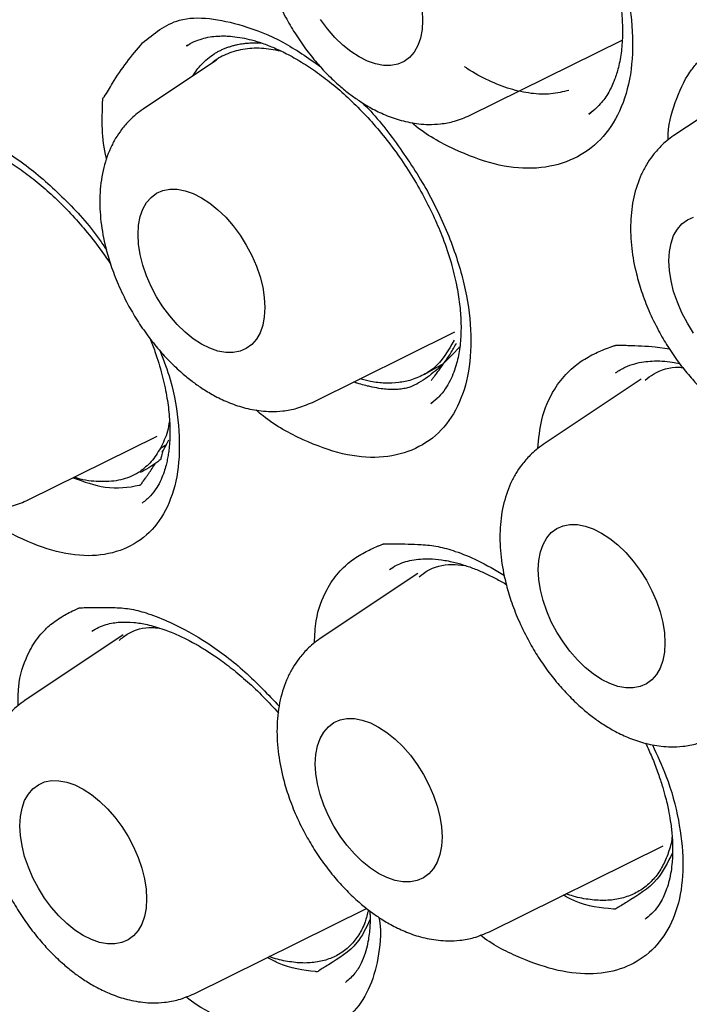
# Model space of a CAD drawing. Header units: millimetres. Extents: x 8 to 1520, y 12 to 1090.
# Tile 24 of 53: x 1237.54 to 1242.12, y 457.07 to 463.8. Entities that reach past the tile are written whole.
import ezdxf

# ---------------------------------------------------------------- set-up
doc = ezdxf.new("R2010")
doc.units = ezdxf.units.MM

msp = doc.modelspace()

# ---------------------------------------------------------------- linework, layer by layer
at = {"color": 7, "linetype": 'Continuous', "lineweight": 30}
for p, q in [((1240.6176, 463.1504), (1241.6567, 463.6645)), ((1238.6853, 463.6288), (1238.6793, 463.6255)), ((1238.6812, 463.6241), (1238.6847, 463.6268)), ((1239.0069, 463.6291), (1239.0058, 463.6283)), ((1238.8839, 463.5269), (1238.3813, 463.192)), ((1242.6887, 463.4628), (1242.0106, 463.011)), ((1241.4298, 463.1575), (1241.4591, 463.182)), ((1239.5389, 461.1866), (1240.512, 461.668)), ((1241.8834, 461.5669), (1241.9804, 461.5527)), ((1240.3091, 461.38), (1240.4359, 461.4521)), ((1239.8214, 461.3263), (1239.8418, 461.319)), ((1241.787, 461.3446), (1241.1174, 460.8985)), ((1240.3498, 461.1781), (1240.393, 461.2142)), ((1237.5953, 460.5187), (1238.4782, 460.9556)), ((1238.5001, 460.8737), (1238.5404, 460.8981)), ((1240.2608, 460.016), (1239.5929, 459.5711)), ((1238.2459, 459.5953), (1237.5727, 459.1468)), ((1240.7506, 457.5657), (1241.9376, 458.1529)), ((1238.7304, 457.1414), (1239.91, 457.7249)), ((1241.8218, 457.6572), (1241.8152, 457.6511))]:
    msp.add_line(p, q, dxfattribs=at)
at = {"color": 7, "linetype": 'Continuous', "lineweight": 30, "flags": 128}
for points in [[(1240.2889, 463.8667), (1240.2926, 463.7992), (1240.2889, 463.7361), (1240.2779, 463.6782), (1240.2596, 463.6268), (1240.2346, 463.5825), (1240.2031, 463.5463), (1240.1657, 463.5186), (1240.1231, 463.5001), (1240.0759, 463.4909), (1240.0251, 463.4913), (1239.9714, 463.5013), (1239.9158, 463.5206), (1239.8592, 463.549), (1239.8026, 463.5859), (1239.747, 463.6308), (1239.6934, 463.6828), (1239.6425, 463.7411), (1239.5954, 463.8047)], [(1238.3471, 462.3358), (1238.3508, 462.399), (1238.3619, 462.4568), (1238.3801, 462.5083), (1238.4052, 462.5526), (1238.4367, 462.5888), (1238.4741, 462.6165), (1238.5167, 462.635), (1238.5638, 462.6442), (1238.6147, 462.6438), (1238.6684, 462.6338), (1238.724, 462.6145), (1238.7805, 462.5861), (1238.8371, 462.5492), (1238.8927, 462.5043), (1238.9464, 462.4523), (1238.9973, 462.394), (1239.0444, 462.3304), (1239.087, 462.2626), (1239.1244, 462.1918), (1239.1559, 462.1192), (1239.181, 462.046), (1239.1992, 461.9735), (1239.2103, 461.9029), (1239.214, 461.8354), (1239.2103, 461.7722), (1239.1992, 461.7144), (1239.181, 461.6629), (1239.1559, 461.6187), (1239.1244, 461.5825), (1239.087, 461.5548), (1239.0444, 461.5362), (1238.9973, 461.5271), (1238.9464, 461.5275), (1238.8927, 461.5374), (1238.8371, 461.5568), (1238.7805, 461.5851), (1238.724, 461.6221), (1238.6684, 461.667), (1238.6147, 461.719), (1238.5638, 461.7773), (1238.5167, 461.8409), (1238.4741, 461.9087), (1238.4367, 461.9795), (1238.4052, 462.0521), (1238.3801, 462.1253), (1238.3619, 462.1978), (1238.3508, 462.2684), (1238.3471, 462.3358)], [(1241.9765, 462.1549), (1241.9802, 462.2181), (1241.9913, 462.2759), (1242.0095, 462.3274), (1242.0346, 462.3716), (1242.0661, 462.4079), (1242.1034, 462.4355), (1242.1461, 462.4541)], [(1242.1461, 461.6599), (1242.1034, 461.7277), (1242.0661, 461.7985), (1242.0346, 461.8711), (1242.0095, 461.9443), (1241.9913, 462.0168), (1241.9802, 462.0874), (1241.9765, 462.1549)], [(1241.0832, 460.0423), (1241.0869, 460.1055), (1241.098, 460.1633), (1241.1162, 460.2148), (1241.1413, 460.259), (1241.1728, 460.2953), (1241.2102, 460.3229), (1241.2528, 460.3415), (1241.2999, 460.3506), (1241.3508, 460.3503), (1241.4045, 460.3403), (1241.4601, 460.321), (1241.5166, 460.2926), (1241.5732, 460.2557), (1241.6288, 460.2108), (1241.6825, 460.1588), (1241.7334, 460.1004), (1241.7805, 460.0369), (1241.8231, 459.9691), (1241.8605, 459.8983), (1241.892, 459.8257), (1241.9171, 459.7525), (1241.9353, 459.68), (1241.9464, 459.6094), (1241.9501, 459.5419), (1241.9464, 459.4787), (1241.9353, 459.4209), (1241.9171, 459.3694), (1241.892, 459.3252), (1241.8605, 459.2889), (1241.8231, 459.2613), (1241.7805, 459.2427), (1241.7334, 459.2336), (1241.6825, 459.234), (1241.6288, 459.2439), (1241.5732, 459.2632), (1241.5166, 459.2916), (1241.4601, 459.3286), (1241.4045, 459.3734), (1241.3508, 459.4255), (1241.2999, 459.4838), (1241.2528, 459.5474), (1241.2102, 459.6151), (1241.1728, 459.6859), (1241.1413, 459.7585), (1241.1162, 459.8317), (1241.098, 459.9043), (1241.0869, 459.9748), (1241.0832, 460.0423)], [(1239.5588, 458.7149), (1239.5625, 458.7781), (1239.5736, 458.8359), (1239.5918, 458.8874), (1239.6169, 458.9316), (1239.6483, 458.9679), (1239.6857, 458.9955), (1239.7284, 459.0141), (1239.7755, 459.0233), (1239.8263, 459.0229), (1239.88, 459.0129), (1239.9356, 458.9936), (1239.9922, 458.9652), (1240.0488, 458.9283), (1240.1044, 458.8834), (1240.1581, 458.8314), (1240.2089, 458.773), (1240.256, 458.7095), (1240.2987, 458.6417), (1240.3361, 458.5709), (1240.3675, 458.4983), (1240.3926, 458.4251), (1240.4108, 458.3526), (1240.4219, 458.282), (1240.4256, 458.2145), (1240.4219, 458.1513), (1240.4108, 458.0935), (1240.3926, 458.042), (1240.3675, 457.9978), (1240.3361, 457.9615), (1240.2987, 457.9339), (1240.256, 457.9153), (1240.2089, 457.9062), (1240.1581, 457.9066), (1240.1044, 457.9165), (1240.0488, 457.9358), (1239.9922, 457.9642), (1239.9356, 458.0012), (1239.88, 458.046), (1239.8263, 458.0981), (1239.7755, 458.1564), (1239.7284, 458.22), (1239.6857, 458.2877), (1239.6483, 458.3585), (1239.6169, 458.4312), (1239.5918, 458.5043), (1239.5736, 458.5769), (1239.5625, 458.6475), (1239.5588, 458.7149)], [(1237.5386, 458.2906), (1237.5423, 458.3538), (1237.5534, 458.4117), (1237.5716, 458.4631), (1237.5967, 458.5074), (1237.6282, 458.5436), (1237.6656, 458.5713), (1237.7082, 458.5898), (1237.7553, 458.599), (1237.8062, 458.5986), (1237.8599, 458.5886), (1237.9155, 458.5693), (1237.972, 458.5409), (1238.0286, 458.504), (1238.0842, 458.4591), (1238.1379, 458.4071), (1238.1887, 458.3488), (1238.2359, 458.2852), (1238.2785, 458.2174), (1238.3159, 458.1466), (1238.3474, 458.074), (1238.3725, 458.0008), (1238.3907, 457.9283), (1238.4017, 457.8577), (1238.4054, 457.7902), (1238.4017, 457.7271), (1238.3907, 457.6692), (1238.3725, 457.6178), (1238.3474, 457.5735), (1238.3159, 457.5373), (1238.2785, 457.5096), (1238.2359, 457.4911), (1238.1887, 457.4819), (1238.1379, 457.4823), (1238.0842, 457.4922), (1238.0286, 457.5116), (1237.972, 457.54), (1237.9155, 457.5769), (1237.8599, 457.6218), (1237.8062, 457.6738), (1237.7553, 457.7321), (1237.7082, 457.7957), (1237.6656, 457.8635), (1237.6282, 457.9343), (1237.5967, 458.0069), (1237.5716, 458.0801), (1237.5534, 458.1526), (1237.5423, 458.2232), (1237.5386, 458.2906)]]:
    msp.add_lwpolyline(points, dxfattribs=at)
at = {"color": 7, "linetype": 'Continuous', "lineweight": 30}
for points, knots in [([(1229.6647, 484.2749), (1229.6861, 484.2768), (1229.736, 484.2814), (1229.8268, 484.2885), (1229.9424, 484.2957), (1230.0842, 484.3017), (1230.238, 484.3045), (1230.4005, 484.3037), (1230.5684, 484.299), (1230.7503, 484.2896), (1230.9394, 484.275), (1231.1291, 484.2558), (1231.3507, 484.2281), (1231.6028, 484.1893), (1231.8844, 484.1364), (1232.2013, 484.0667), (1232.55, 483.9767), (1232.8563, 483.8848), (1233.0748, 483.813), (1233.2062, 483.768), (1233.3232, 483.7263), (1233.4278, 483.6878), (1233.5172, 483.654), (1233.5887, 483.6264), (1233.6439, 483.6047), (1233.6973, 483.5835), (1233.7627, 483.5571), (1233.8448, 483.5234), (1233.9984, 483.4588), (1234.2199, 483.3614), (1234.5827, 483.1915), (1235.031, 482.9634), (1235.4616, 482.7216), (1235.796, 482.5211), (1236.0344, 482.3726), (1236.2843, 482.211), (1236.5504, 482.032), (1236.8335, 481.8338), (1237.1271, 481.6196), (1237.4303, 481.3891), (1237.7422, 481.1422), (1238.0677, 480.8737), (1238.4063, 480.5822), (1238.7509, 480.2727), (1239.1003, 479.9453), (1239.4535, 479.6), (1239.8158, 479.2305), (1240.1862, 478.836), (1240.5637, 478.4155), (1240.9472, 477.9686), (1241.3355, 477.4945), (1241.7272, 476.9929), (1242.1179, 476.4673), (1242.4995, 475.9274), (1242.8652, 475.3833), (1243.2337, 474.8071), (1243.6013, 474.2), (1243.9644, 473.5638), (1244.3011, 472.9377), (1244.6122, 472.3235), (1244.8985, 471.723), (1245.161, 471.1375), (1245.4009, 470.5682), (1245.619, 470.0163), (1245.8166, 469.4826), (1245.9911, 468.9787), (1246.1447, 468.5044), (1246.2796, 468.059), (1246.4021, 467.6256), (1246.5151, 467.1954), (1246.6206, 466.7601), (1246.7247, 466.2895), (1246.8247, 465.7836), (1246.9171, 465.2428), (1246.9956, 464.694), (1247.0555, 464.1675), (1247.0984, 463.6646), (1247.1261, 463.1862), (1247.1382, 462.7733), (1247.1401, 462.4261), (1247.1365, 462.1507), (1247.1284, 461.8904), (1247.1164, 461.6426), (1247.1012, 461.4103), (1247.0834, 461.195), (1247.065, 461.0072), (1247.047, 460.8462), (1247.0304, 460.7115), (1247.0157, 460.602), (1247.0028, 460.5112), (1246.992, 460.438), (1246.9812, 460.3682), (1246.9691, 460.293), (1246.9532, 460.1985), (1246.9331, 460.0847), (1246.9081, 459.952), (1246.8776, 459.801), (1246.8409, 459.6325), (1246.7975, 459.4484), (1246.7467, 459.2497), (1246.6876, 459.0374), (1246.6202, 458.8154), (1246.529, 458.5406), (1246.414, 458.231), (1246.2743, 457.9005), (1246.1328, 457.6024), (1245.9919, 457.3348), (1245.8535, 457.0961), (1245.7217, 456.8863), (1245.6342, 456.7598), (1245.5933, 456.7007)], [0, 0, 0, 0, 0.002729, 0.006354, 0.010878, 0.016302, 0.022625, 0.028213, 0.034355, 0.041049, 0.047932, 0.054676, 0.061283, 0.071387, 0.081151, 0.090575, 0.104072, 0.116804, 0.121596, 0.126095, 0.13001, 0.133334, 0.136567, 0.138938, 0.140474, 0.142069, 0.144261, 0.146986, 0.150237, 0.159524, 0.168947, 0.18611, 0.203707, 0.211304, 0.219006, 0.227174, 0.235919, 0.245241, 0.255141, 0.265004, 0.27538, 0.28627, 0.297673, 0.30959, 0.321348, 0.333566, 0.346245, 0.359385, 0.372986, 0.387046, 0.401568, 0.41655, 0.431993, 0.447537, 0.462745, 0.477616, 0.495016, 0.511931, 0.528359, 0.544302, 0.559759, 0.57473, 0.589214, 0.603212, 0.616724, 0.62975, 0.641468, 0.652762, 0.66364, 0.674531, 0.685681, 0.697091, 0.710872, 0.725013, 0.739514, 0.754375, 0.767266, 0.780417, 0.793826, 0.801849, 0.809898, 0.817463, 0.824434, 0.831636, 0.838071, 0.84374, 0.848644, 0.852781, 0.856153, 0.858802, 0.861252, 0.863019, 0.865378, 0.868359, 0.871993, 0.876258, 0.881154, 0.886681, 0.892839, 0.899501, 0.906771, 0.91465, 0.922738, 0.936136, 0.948765, 0.960626, 0.971717, 0.982041, 0.991596, 1, 1, 1, 1]), ([(1229.9329, 484.0719), (1229.8983, 484.0686), (1229.8223, 484.0613), (1229.7019, 484.0467), (1229.564, 484.0275), (1229.4096, 484.0022), (1229.2391, 483.9699), (1229.0532, 483.929), (1228.8527, 483.8781), (1228.6555, 483.8205), (1228.4644, 483.7574), (1228.2875, 483.6924), (1228.1172, 483.6232), (1227.9598, 483.5533), (1227.816, 483.4842), (1227.6853, 483.4169), (1227.5673, 483.3522), (1227.4574, 483.2885), (1227.3563, 483.227), (1227.265, 483.1687), (1227.1881, 483.1176), (1227.1251, 483.0743), (1227.0708, 483.036), (1227.0168, 482.997), (1226.9553, 482.9514), (1226.8833, 482.8963), (1226.7768, 482.812), (1226.6384, 482.6959), (1226.4716, 482.5447), (1226.302, 482.3782), (1226.1222, 482.1866), (1225.9342, 481.9672), (1225.7414, 481.7183), (1225.5534, 481.4492), (1225.3717, 481.1597), (1225.2309, 480.9088), (1225.1261, 480.7058), (1225.0538, 480.5581), (1224.9853, 480.4104), (1224.9235, 480.2698), (1224.871, 480.1441), (1224.8278, 480.0364), (1224.7933, 479.947), (1224.7665, 479.8756), (1224.7476, 479.8239), (1224.7337, 479.7855), (1224.7211, 479.7503), (1224.7058, 479.7066), (1224.6866, 479.6509), (1224.6638, 479.5834), (1224.6055, 479.4052), (1224.5228, 479.1285), (1224.4257, 478.7488), (1224.3428, 478.367), (1224.2704, 477.9636), (1224.2088, 477.5318), (1224.1599, 477.0695), (1224.1258, 476.5747), (1224.1097, 476.0777), (1224.1103, 475.5825), (1224.1258, 475.0929), (1224.1577, 474.5794), (1224.2074, 474.042), (1224.2764, 473.4808), (1224.366, 472.8982), (1224.4766, 472.2986), (1224.608, 471.6867), (1224.7604, 471.0651), (1224.934, 470.4348), (1225.1288, 469.7971), (1225.3451, 469.1529), (1225.5829, 468.5035), (1225.8423, 467.8502), (1226.1233, 467.1943), (1226.4258, 466.5372), (1226.7495, 465.8803), (1227.0944, 465.2252), (1227.4602, 464.5735), (1227.8464, 463.9266), (1228.2527, 463.2864), (1228.6786, 462.6544), (1229.1235, 462.0326), (1229.5626, 461.4542), (1229.9882, 460.9239), (1230.3923, 460.4451), (1230.7937, 459.9925), (1231.1911, 459.5656), (1231.5835, 459.1641), (1231.9697, 458.7871), (1232.3634, 458.4207), (1232.7633, 458.0666), (1233.1678, 457.7267), (1233.5607, 457.4136), (1233.941, 457.126), (1234.3081, 456.8626), (1234.6615, 456.6222), (1234.9919, 456.4091), (1235.2998, 456.2205), (1235.5926, 456.0497), (1235.8897, 455.8851), (1236.201, 455.7222), (1236.5295, 455.5609), (1236.8458, 455.4165), (1237.1472, 455.2884), (1237.4313, 455.176), (1237.7245, 455.0688), (1238.0254, 454.9683), (1238.3016, 454.8852), (1238.5409, 454.8201), (1238.7327, 454.7723), (1238.8971, 454.7347), (1239.0343, 454.7057), (1239.1398, 454.6849), (1239.2213, 454.6697), (1239.2892, 454.6575), (1239.361, 454.6452), (1239.4432, 454.6319), (1239.5394, 454.6174), (1239.6508, 454.602), (1239.7774, 454.5863), (1239.9215, 454.5708), (1240.0833, 454.5566), (1240.2629, 454.5448), (1240.4556, 454.5369), (1240.656, 454.534), (1240.8589, 454.5369), (1241.0976, 454.5472), (1241.371, 454.5693), (1241.6777, 454.6088), (1241.9822, 454.6632), (1242.2837, 454.7331), (1242.5302, 454.8039), (1242.7165, 454.8656), (1242.8373, 454.9089), (1242.9355, 454.9463), (1243.0081, 454.9755), (1243.0609, 454.9973), (1243.104, 455.0156), (1243.1509, 455.0359), (1243.2178, 455.0657), (1243.3078, 455.1075), (1243.4238, 455.1643), (1243.5573, 455.234), (1243.706, 455.3172), (1243.8667, 455.4142), (1244.0364, 455.525), (1244.2236, 455.6575), (1244.4276, 455.8155), (1244.6473, 456.0036), (1244.8717, 456.2167), (1245.0985, 456.4573), (1245.3269, 456.7261), (1245.4718, 456.9245), (1245.546, 457.0262)], [0, 0, 0, 0, 0.002648, 0.005817, 0.009507, 0.013721, 0.018456, 0.023715, 0.029495, 0.035799, 0.041118, 0.046695, 0.052021, 0.05699, 0.061601, 0.065854, 0.06975, 0.073287, 0.076885, 0.080017, 0.082685, 0.084887, 0.086632, 0.088429, 0.090625, 0.09322, 0.096216, 0.102272, 0.108651, 0.115326, 0.122298, 0.130606, 0.139206, 0.14805, 0.157136, 0.166464, 0.170646, 0.174875, 0.179142, 0.183091, 0.186527, 0.189402, 0.191781, 0.193666, 0.195055, 0.195849, 0.19668, 0.197815, 0.199256, 0.201003, 0.203033, 0.212925, 0.221809, 0.230742, 0.240055, 0.24976, 0.259931, 0.270567, 0.28167, 0.291278, 0.301209, 0.311463, 0.322041, 0.332941, 0.344165, 0.355589, 0.367114, 0.37874, 0.390468, 0.402297, 0.414227, 0.426259, 0.438393, 0.450628, 0.462965, 0.475404, 0.487945, 0.500588, 0.513334, 0.526182, 0.539132, 0.552185, 0.565341, 0.576548, 0.587469, 0.598101, 0.608445, 0.618501, 0.628268, 0.637746, 0.648019, 0.657931, 0.66748, 0.676668, 0.685494, 0.693958, 0.70206, 0.709169, 0.715987, 0.722984, 0.730399, 0.738234, 0.746489, 0.753075, 0.759906, 0.766981, 0.774302, 0.781801, 0.787185, 0.791911, 0.79598, 0.799391, 0.802143, 0.803866, 0.805493, 0.807236, 0.809262, 0.811681, 0.814494, 0.8177, 0.821301, 0.825496, 0.830123, 0.835182, 0.840502, 0.845864, 0.851268, 0.859602, 0.868034, 0.876564, 0.885191, 0.893885, 0.898179, 0.901819, 0.904807, 0.907141, 0.908516, 0.909709, 0.911173, 0.912923, 0.916028, 0.919757, 0.924109, 0.929083, 0.934548, 0.940375, 0.946564, 0.954241, 0.96241, 0.971071, 0.980224, 0.989867, 1, 1, 1, 1]), ([(1239.4973, 465.6567), (1239.5808, 465.7192), (1239.7695, 465.8603), (1240.1472, 465.7953), (1240.4909, 465.6536), (1240.7691, 465.4671), (1241.0326, 465.2278), (1241.2671, 464.9404), (1241.4638, 464.6234), (1241.6122, 464.2906), (1241.7068, 463.9576), (1241.7386, 463.6414), (1241.7109, 463.3548), (1241.6209, 463.1165), (1241.4759, 462.9342), (1241.2799, 462.8212), (1241.0475, 462.7753), (1240.7853, 462.8049), (1240.5105, 462.9112), (1240.3161, 463.0155), (1240.2233, 463.0954), (1240.2189, 463.0993)], [0, 0, 0, 0, 0.071744, 0.162146, 0.214246, 0.266622, 0.318809, 0.370824, 0.42308, 0.475234, 0.527146, 0.579503, 0.631812, 0.684359, 0.736139, 0.788687, 0.841158, 0.89295, 0.945191, 0.997369, 1, 1, 1, 1]), ([(1239.7829, 465.6208), (1239.8033, 465.6327), (1239.8415, 465.655), (1239.9046, 465.6762), (1239.9649, 465.6886), (1240.0249, 465.6936), (1240.0807, 465.693), (1240.1489, 465.6872), (1240.232, 465.672), (1240.3373, 465.6411), (1240.4534, 465.5934), (1240.582, 465.525), (1240.7197, 465.4343), (1240.8494, 465.3305), (1240.9673, 465.2203), (1241.072, 465.1089), (1241.1734, 464.9865), (1241.2699, 464.8535), (1241.3595, 464.7119), (1241.4388, 464.566), (1241.5053, 464.4215), (1241.5635, 464.2698), (1241.6097, 464.1156), (1241.6412, 463.9641), (1241.6574, 463.8293), (1241.6614, 463.7054), (1241.6538, 463.5872), (1241.6344, 463.4816), (1241.6044, 463.3862), (1241.5642, 463.3018), (1241.5076, 463.2198), (1241.4562, 463.1787), (1241.4287, 463.1567)], [0, 0, 0, 0, 0.034476, 0.064566, 0.090072, 0.110929, 0.129745, 0.147444, 0.179427, 0.211001, 0.245281, 0.282484, 0.322318, 0.363637, 0.395752, 0.428526, 0.461932, 0.496286, 0.53147, 0.566896, 0.60103, 0.633472, 0.673577, 0.710322, 0.743849, 0.776156, 0.810144, 0.845873, 0.875482, 0.911001, 0.952484, 1, 1, 1, 1]), ([(1242.1933, 465.7211), (1242.1767, 465.7091), (1242.1447, 465.6863), (1242.0938, 465.639), (1242.0463, 465.5839), (1242.0053, 465.5232), (1241.9576, 465.4324), (1241.9144, 465.3013), (1241.8934, 465.1313), (1241.901, 464.9533), (1241.9305, 464.7933), (1241.9722, 464.6507), (1242.0222, 464.5201), (1242.0832, 464.394), (1242.1522, 464.2759), (1242.2237, 464.1714), (1242.2987, 464.0773), (1242.3767, 463.9923), (1242.4523, 463.921), (1242.5259, 463.861), (1242.5981, 463.8097), (1242.679, 463.7606), (1242.7741, 463.7145), (1242.8628, 463.6836), (1242.9398, 463.6656), (1243.0024, 463.6561), (1243.0715, 463.6517), (1243.1539, 463.6556), (1243.2506, 463.6729), (1243.3159, 463.7007), (1243.351, 463.7157)], [0, 0, 0, 0, 0.019923, 0.038166, 0.070016, 0.098652, 0.127226, 0.184599, 0.243784, 0.302432, 0.358613, 0.396981, 0.438917, 0.484491, 0.521125, 0.559858, 0.59676, 0.629223, 0.665581, 0.694014, 0.720264, 0.751152, 0.786851, 0.826906, 0.848519, 0.871209, 0.895616, 0.924916, 0.959692, 1, 1, 1, 1]), ([(1239.4599, 465.1558), (1239.4432, 465.1439), (1239.4113, 465.1211), (1239.3604, 465.0737), (1239.3129, 465.0186), (1239.2718, 464.958), (1239.2242, 464.8671), (1239.181, 464.736), (1239.16, 464.566), (1239.1676, 464.388), (1239.1971, 464.228), (1239.2388, 464.0855), (1239.2888, 463.9548), (1239.3498, 463.8288), (1239.4188, 463.7106), (1239.4903, 463.6061), (1239.5653, 463.512), (1239.6433, 463.427), (1239.7189, 463.3558), (1239.7925, 463.2958), (1239.8647, 463.2444), (1239.9456, 463.1954), (1240.0407, 463.1492), (1240.1293, 463.1184), (1240.2064, 463.1003), (1240.269, 463.0908), (1240.3381, 463.0864), (1240.4205, 463.0904), (1240.5172, 463.1076), (1240.5825, 463.1354), (1240.6176, 463.1504)], [0, 0, 0, 0, 0.0199226, 0.0381662, 0.0700163, 0.0986519, 0.1272263, 0.1845991, 0.2437841, 0.3024322, 0.3586133, 0.3969811, 0.4389166, 0.4844907, 0.5211247, 0.5598582, 0.5967604, 0.6292226, 0.6655811, 0.6940138, 0.7202641, 0.7511523, 0.7868513, 0.8269057, 0.8485191, 0.8712085, 0.8956159, 0.9249158, 0.9596922, 1, 1, 1, 1]), ([(1238.3769, 463.6448), (1238.4547, 463.7089), (1238.6305, 463.854), (1238.9977, 463.7952), (1239.3317, 463.6667), (1239.5098, 463.5425), (1239.5967, 463.482)], [0, 0, 0, 0, 0.271933, 0.614582, 0.812057, 1, 1, 1, 1]), ([(1241.9727, 462.9827), (1241.9726, 462.9839), (1241.9699, 463.0797), (1242.0156, 463.2426), (1242.0898, 463.4087), (1242.1655, 463.5052), (1242.2163, 463.5575), (1242.2675, 463.5997), (1242.3183, 463.6337), (1242.3683, 463.6615), (1242.4197, 463.6855), (1242.4731, 463.7068), (1242.5157, 463.7219), (1242.5459, 463.731), (1242.5584, 463.7346), (1242.5644, 463.7361), (1242.5671, 463.737), (1242.5704, 463.7375), (1242.5782, 463.7372), (1242.5941, 463.7369), (1242.62, 463.7358), (1242.6733, 463.7336), (1242.7188, 463.7299), (1242.7523, 463.7272)], [0, 0, 0, 0, 0.002559, 0.192323, 0.382136, 0.445427, 0.509204, 0.573774, 0.621234, 0.671615, 0.725027, 0.770227, 0.821367, 0.842149, 0.850963, 0.854777, 0.857747, 0.858393, 0.86308, 0.875772, 0.89583, 0.923255, 1, 1, 1, 1]), ([(1238.1331, 462.8479), (1238.1324, 462.8502), (1238.0923, 462.9924), (1238.1031, 463.1239), (1238.1051, 463.2531), (1238.1052, 463.2585), (1238.1053, 463.2599), (1238.1054, 463.2603), (1238.1073, 463.267), (1238.1339, 463.2992), (1238.2089, 463.443), (1238.3043, 463.5575), (1238.3769, 463.6448)], [0, 0, 0, 0, 0.006152, 0.378012, 0.390253, 0.393448, 0.394315, 0.394566, 0.394697, 0.418175, 0.55706, 1, 1, 1, 1]), ([(1238.6785, 463.625), (1238.6954, 463.6352), (1238.7273, 463.6544), (1238.7811, 463.6741), (1238.8348, 463.6866), (1238.8902, 463.6926), (1238.9422, 463.6933), (1238.9975, 463.6897), (1239.0569, 463.6811), (1239.1241, 463.666), (1239.198, 463.6436), (1239.2822, 463.6109), (1239.3768, 463.5655), (1239.4801, 463.5062), (1239.5888, 463.4327), (1239.6996, 463.3458), (1239.8103, 463.2463), (1239.9192, 463.135), (1240.0246, 463.0127), (1240.1251, 462.8803), (1240.2188, 462.7394), (1240.3023, 462.5946), (1240.3733, 462.4511), (1240.4365, 462.3001), (1240.4882, 462.1463), (1240.5255, 461.9948), (1240.5474, 461.8594), (1240.5568, 461.7348), (1240.5546, 461.6163), (1240.5422, 461.5222), (1240.5248, 461.4478), (1240.5062, 461.3902), (1240.4808, 461.3318), (1240.4471, 461.275), (1240.4041, 461.221), (1240.3678, 461.1924), (1240.3488, 461.1774)], [0, 0, 0, 0, 0.031559, 0.059608, 0.083947, 0.104507, 0.122999, 0.140007, 0.162685, 0.18364, 0.206742, 0.232144, 0.259987, 0.290263, 0.321894, 0.354095, 0.387114, 0.420634, 0.454595, 0.489325, 0.524711, 0.560175, 0.594321, 0.626779, 0.666909, 0.703682, 0.73724, 0.769582, 0.803613, 0.839383, 0.858603, 0.880795, 0.906032, 0.934301, 0.965624, 1, 1, 1, 1]), ([(1238.7223, 463.4192), (1238.7311, 463.4333), (1238.7484, 463.4608), (1238.7815, 463.4997), (1238.8203, 463.5369), (1238.8578, 463.5644), (1238.8881, 463.5826), (1238.9097, 463.5941), (1238.932, 463.6044), (1238.9549, 463.6135), (1238.9783, 463.6215), (1239.0024, 463.6283), (1239.0257, 463.6336), (1239.0477, 463.6379), (1239.0703, 463.6414), (1239.0969, 463.6444), (1239.1299, 463.6463), (1239.1618, 463.6468), (1239.1831, 463.6453), (1239.1907, 463.6448)], [0, 0, 0, 0, 0.089587, 0.175069, 0.284203, 0.39296, 0.439457, 0.485796, 0.53199, 0.578053, 0.624001, 0.669849, 0.715613, 0.754215, 0.790901, 0.837773, 0.894897, 0.962378, 1, 1, 1, 1]), ([(1238.8453, 463.5011), (1238.8473, 463.5033), (1238.876, 463.5342), (1238.9486, 463.571), (1239.0617, 463.607), (1239.1868, 463.6155), (1239.2767, 463.5991), (1239.3204, 463.5911)], [0, 0, 0, 0, 0.018851, 0.267585, 0.516319, 0.765053, 1, 1, 1, 1]), ([(1241.2931, 463.3207), (1241.2528, 463.3108), (1241.172, 463.291), (1241.0359, 463.2961), (1240.8927, 463.326), (1240.745, 463.3855), (1240.639, 463.4392), (1240.5848, 463.4789), (1240.5791, 463.483)], [0, 0, 0, 0, 0.195479, 0.390958, 0.586438, 0.781917, 0.977396, 1, 1, 1, 1]), ([(1239.8719, 463.2415), (1239.8726, 463.2409), (1239.9606, 463.163), (1240.1157, 462.9619), (1240.3218, 462.6542), (1240.4794, 462.3236), (1240.5857, 461.9933), (1240.6306, 461.678), (1240.6168, 461.3913), (1240.5405, 461.1514), (1240.4088, 460.9663), (1240.2247, 460.8494), (1240.0023, 460.7988), (1239.7481, 460.8231), (1239.4778, 460.9227), (1239.2742, 461.0317), (1239.17, 461.12), (1239.1543, 461.1333)], [0, 0, 0, 0, 0.000619, 0.076197, 0.152126, 0.227905, 0.303335, 0.379409, 0.455416, 0.531765, 0.607003, 0.683354, 0.759595, 0.834849, 0.910754, 0.98657, 1, 1, 1, 1]), ([(1238.3812, 463.192), (1238.3646, 463.1801), (1238.3326, 463.1572), (1238.2817, 463.1099), (1238.2342, 463.0548), (1238.1932, 462.9942), (1238.1456, 462.9033), (1238.1023, 462.7722), (1238.0813, 462.6022), (1238.0889, 462.4242), (1238.1184, 462.2642), (1238.1601, 462.1216), (1238.2101, 461.991), (1238.2711, 461.8649), (1238.3401, 461.7468), (1238.4116, 461.6423), (1238.4866, 461.5482), (1238.5647, 461.4632), (1238.6402, 461.392), (1238.7138, 461.3319), (1238.786, 461.2806), (1238.8669, 461.2316), (1238.9621, 461.1854), (1239.0507, 461.1545), (1239.1277, 461.1365), (1239.1903, 461.127), (1239.2594, 461.1226), (1239.3418, 461.1265), (1239.4385, 461.1438), (1239.5039, 461.1716), (1239.5389, 461.1866)], [0, 0, 0, 0, 0.0199226, 0.0381662, 0.0700163, 0.0986519, 0.1272263, 0.1845991, 0.2437841, 0.3024322, 0.3586133, 0.3969811, 0.4389166, 0.4844907, 0.5211247, 0.5598582, 0.5967604, 0.6292226, 0.6655811, 0.6940138, 0.7202641, 0.7511523, 0.7868513, 0.8269057, 0.8485191, 0.8712085, 0.8956159, 0.9249158, 0.9596922, 1, 1, 1, 1]), ([(1236.394, 462.9539), (1236.4657, 463.0199), (1236.6276, 463.169), (1236.9815, 463.1192), (1237.3103, 462.991), (1237.5834, 462.8157), (1237.8444, 462.5848), (1238.0303, 462.3818), (1238.1142, 462.2542), (1238.1303, 462.2296)], [0, 0, 0, 0, 0.187228, 0.423145, 0.559109, 0.695792, 0.831983, 0.967722, 1, 1, 1, 1]), ([(1236.7174, 462.9531), (1236.7362, 462.9641), (1236.7714, 462.9847), (1236.8383, 463.0051), (1236.9146, 463.0137), (1236.9833, 463.0117), (1237.0457, 463.0038), (1237.1073, 462.991), (1237.1765, 462.9712), (1237.2572, 462.9411), (1237.3501, 462.8979), (1237.4527, 462.8401), (1237.561, 462.768), (1237.671, 462.6829), (1237.7801, 462.5862), (1237.8869, 462.4793), (1237.9896, 462.3628), (1238.081, 462.2478), (1238.1344, 462.1693), (1238.158, 462.1348)], [0, 0, 0, 0, 0.079692, 0.149158, 0.208168, 0.259384, 0.302986, 0.342997, 0.388106, 0.438594, 0.494753, 0.556575, 0.620795, 0.685328, 0.750661, 0.816192, 0.88176, 0.947967, 1, 1, 1, 1]), ([(1242.0106, 463.011), (1241.9939, 462.9991), (1241.962, 462.9763), (1241.9111, 462.9289), (1241.8636, 462.8738), (1241.8225, 462.8132), (1241.7749, 462.7223), (1241.7317, 462.5912), (1241.7107, 462.4212), (1241.7183, 462.2432), (1241.7478, 462.0832), (1241.7895, 461.9407), (1241.8395, 461.8101), (1241.9005, 461.684), (1241.9695, 461.5658), (1242.041, 461.4613), (1242.116, 461.3673), (1242.194, 461.2822), (1242.2696, 461.211), (1242.3432, 461.151), (1242.4154, 461.0996), (1242.4963, 461.0506), (1242.5914, 461.0045), (1242.68, 460.9736), (1242.7571, 460.9555), (1242.8197, 460.946), (1242.8888, 460.9417), (1242.9712, 460.9456), (1243.0679, 460.9628), (1243.1332, 460.9907), (1243.1683, 461.0056)], [0, 0, 0, 0, 0.0199226, 0.0381662, 0.0700163, 0.0986519, 0.1272263, 0.1845991, 0.2437841, 0.3024322, 0.3586133, 0.3969811, 0.4389166, 0.4844907, 0.5211247, 0.5598582, 0.5967604, 0.6292226, 0.6655811, 0.6940138, 0.7202641, 0.7511523, 0.7868513, 0.8269057, 0.8485191, 0.8712085, 0.8956159, 0.9249158, 0.9596922, 1, 1, 1, 1]), ([(1236.4376, 462.5241), (1236.4209, 462.5122), (1236.3889, 462.4894), (1236.338, 462.442), (1236.2905, 462.3869), (1236.2495, 462.3263), (1236.2019, 462.2354), (1236.1586, 462.1043), (1236.1377, 461.9343), (1236.1452, 461.7563), (1236.1747, 461.5963), (1236.2164, 461.4538), (1236.2664, 461.3231), (1236.3274, 461.1971), (1236.3964, 461.0789), (1236.4679, 460.9744), (1236.5429, 460.8804), (1236.621, 460.7953), (1236.6965, 460.7241), (1236.7701, 460.6641), (1236.8423, 460.6127), (1236.9232, 460.5637), (1237.0184, 460.5175), (1237.107, 460.4867), (1237.184, 460.4686), (1237.2466, 460.4591), (1237.3157, 460.4547), (1237.3981, 460.4587), (1237.4948, 460.4759), (1237.5602, 460.5038), (1237.5952, 460.5187)], [0, 0, 0, 0, 0.019923, 0.038166, 0.070016, 0.098652, 0.127226, 0.184599, 0.243784, 0.302432, 0.358613, 0.396981, 0.438917, 0.484491, 0.521125, 0.559858, 0.59676, 0.629223, 0.665581, 0.694014, 0.720264, 0.751152, 0.786851, 0.826906, 0.848519, 0.871209, 0.895616, 0.924916, 0.959692, 1, 1, 1, 1]), ([(1238.4267, 461.6258), (1238.439, 461.5951), (1238.473, 461.5112), (1238.5115, 461.3789), (1238.5437, 461.2344), (1238.5614, 461.1021), (1238.5668, 460.9807), (1238.562, 460.8927), (1238.554, 460.832), (1238.5471, 460.7937), (1238.5376, 460.7524), (1238.524, 460.7067), (1238.5036, 460.6545), (1238.4738, 460.5988), (1238.4325, 460.5426), (1238.3951, 460.5128), (1238.3751, 460.4969)], [0, 0, 0, 0, 0.057611, 0.157752, 0.252709, 0.342402, 0.430981, 0.520912, 0.555025, 0.589348, 0.625522, 0.673672, 0.735311, 0.810283, 0.898569, 1, 1, 1, 1]), ([(1240.5092, 461.6128), (1240.4678, 461.5402), (1240.4143, 461.4465), (1240.33, 461.3927), (1240.3111, 461.3807)], [0, 0, 0, 0, 0.775729, 1, 1, 1, 1]), ([(1240.5456, 461.5663), (1240.5419, 461.562), (1240.5333, 461.5521), (1240.4957, 461.5114), (1240.4289, 461.4412), (1240.3612, 461.3864), (1240.3261, 461.358)], [0, 0, 0, 0, 0.057575, 0.132926, 0.551477, 1, 1, 1, 1]), ([(1240.3506, 461.335), (1240.3526, 461.3376), (1240.3568, 461.3429), (1240.363, 461.3509), (1240.3692, 461.359), (1240.3935, 461.3907), (1240.4326, 461.4439), (1240.4826, 461.5178), (1240.5108, 461.5673), (1240.524, 461.5904)], [0, 0, 0, 0, 0.032934, 0.066263, 0.099989, 0.134111, 0.459031, 0.747555, 1, 1, 1, 1]), ([(1241.0811, 460.8713), (1241.0874, 460.9386), (1241.1018, 461.0923), (1241.1682, 461.2391), (1241.2362, 461.3375), (1241.2831, 461.3907), (1241.3307, 461.4339), (1241.3784, 461.469), (1241.4256, 461.4977), (1241.4742, 461.5228), (1241.5249, 461.5452), (1241.5655, 461.5612), (1241.5942, 461.5709), (1241.6062, 461.5747), (1241.6119, 461.5764), (1241.6145, 461.5773), (1241.6177, 461.5779), (1241.6252, 461.5778), (1241.6376, 461.5778), (1241.6547, 461.5775), (1241.6745, 461.5771), (1241.7505, 461.5752), (1241.821, 461.5708), (1241.8834, 461.5669)], [0, 0, 0, 0, 0.1440911, 0.3290992, 0.3907906, 0.4529559, 0.5158961, 0.5621536, 0.6112599, 0.6633223, 0.7073811, 0.7572287, 0.7774849, 0.7860753, 0.7897929, 0.7926872, 0.7933163, 0.7978846, 0.8102547, 0.8224907, 0.8379186, 0.8565386, 1, 1, 1, 1]), ([(1238.4985, 461.537), (1238.5228, 461.472), (1238.5883, 461.2969), (1238.631, 461.0241), (1238.6318, 460.7355), (1238.5685, 460.4929), (1238.4505, 460.3041), (1238.2794, 460.1829), (1238.0689, 460.1274), (1237.8247, 460.1468), (1237.562, 460.2408), (1237.3555, 460.3515), (1237.2452, 460.4446), (1237.2226, 460.4636)], [0, 0, 0, 0, 0.060042, 0.161789, 0.263452, 0.365568, 0.466203, 0.568321, 0.670295, 0.770949, 0.872474, 0.973879, 1, 1, 1, 1]), ([(1241.6123, 461.3889), (1241.6337, 461.4025), (1241.6739, 461.4278), (1241.7393, 461.451), (1241.8011, 461.4642), (1241.8637, 461.4703), (1241.9299, 461.47), (1241.9923, 461.4644), (1242.0329, 461.4564), (1242.0494, 461.4532)], [0, 0, 0, 0, 0.199607, 0.373482, 0.522125, 0.645471, 0.782324, 0.911458, 1, 1, 1, 1]), ([(1241.8142, 461.3386), (1241.833, 461.3532), (1241.8975, 461.403), (1241.9884, 461.4303), (1242.0637, 461.4256), (1242.0718, 461.425)], [0, 0, 0, 0, 0.269299, 0.921316, 1, 1, 1, 1]), ([(1240.3261, 461.358), (1240.3063, 461.3446), (1240.27, 461.3202), (1240.2261, 461.2983), (1240.1972, 461.2882), (1240.1815, 461.2838), (1240.1643, 461.28), (1240.1453, 461.2769), (1240.1246, 461.2747), (1240.1045, 461.2735), (1240.081, 461.2736), (1240.05, 461.2751), (1240.0046, 461.2799), (1239.9581, 461.2885), (1239.9119, 461.299), (1239.8693, 461.3098), (1239.8372, 461.3202), (1239.8202, 461.3257)], [0, 0, 0, 0, 0.15219, 0.278165, 0.308712, 0.341796, 0.377418, 0.415576, 0.456265, 0.499473, 0.531834, 0.589197, 0.671465, 0.778698, 0.835797, 0.913062, 1, 1, 1, 1]), ([(1240.3106, 461.3809), (1240.2798, 461.3658), (1240.2236, 461.3384), (1240.13, 461.3199), (1240.0367, 461.3162), (1239.9476, 461.3245), (1239.8883, 461.3405), (1239.8636, 461.3472)], [0, 0, 0, 0, 0.2459, 0.448558, 0.651441, 0.85456, 1, 1, 1, 1]), ([(1238.5614, 461.0592), (1238.5575, 461.0353), (1238.5461, 460.9655), (1238.5183, 460.9101), (1238.5001, 460.8737)], [0, 0, 0, 0, 0.341959, 1, 1, 1, 1]), ([(1238.5124, 460.8459), (1238.5151, 460.8505), (1238.5313, 460.8773), (1238.5454, 460.9064), (1238.5571, 460.9304)], [0, 0, 0, 0, 0.171212, 1, 1, 1, 1]), ([(1241.1173, 460.8984), (1241.1007, 460.8865), (1241.0687, 460.8637), (1241.0178, 460.8163), (1240.9703, 460.7613), (1240.9293, 460.7006), (1240.8817, 460.6098), (1240.8384, 460.4786), (1240.8174, 460.3087), (1240.825, 460.1306), (1240.8545, 459.9706), (1240.8962, 459.8281), (1240.9462, 459.6975), (1241.0072, 459.5714), (1241.0762, 459.4532), (1241.1477, 459.3488), (1241.2227, 459.2547), (1241.3008, 459.1697), (1241.3763, 459.0984), (1241.4499, 459.0384), (1241.5221, 458.987), (1241.603, 458.938), (1241.6982, 458.8919), (1241.7868, 458.861), (1241.8638, 458.8429), (1241.9264, 458.8334), (1241.9955, 458.8291), (1242.0779, 458.833), (1242.1746, 458.8502), (1242.24, 458.8781), (1242.275, 458.8931)], [0, 0, 0, 0, 0.019923, 0.038166, 0.070016, 0.098652, 0.127226, 0.184599, 0.243784, 0.302432, 0.358613, 0.396981, 0.438917, 0.484491, 0.521125, 0.559858, 0.59676, 0.629223, 0.665581, 0.694014, 0.720264, 0.751152, 0.786851, 0.826906, 0.848519, 0.871209, 0.895616, 0.924916, 0.959692, 1, 1, 1, 1]), ([(1238.5001, 460.8737), (1238.4803, 460.841), (1238.4414, 460.7766), (1238.3857, 460.7333), (1238.3583, 460.712)], [0, 0, 0, 0, 0.508413, 1, 1, 1, 1]), ([(1238.5154, 460.8603), (1238.5125, 460.8463), (1238.5087, 460.8278), (1238.5041, 460.8072), (1238.5026, 460.8002), (1238.502, 460.7975), (1238.5019, 460.7972), (1238.5019, 460.7971), (1238.5019, 460.797), (1238.5018, 460.797), (1238.5018, 460.797), (1238.5017, 460.7968), (1238.501, 460.7962), (1238.4995, 460.7949), (1238.4911, 460.7877), (1238.4482, 460.7534), (1238.401, 460.7273), (1238.3619, 460.7057)], [0, 0, 0, 0, 0.1594374, 0.209506, 0.2365631, 0.2394464, 0.2402798, 0.2407014, 0.2407564, 0.2408099, 0.240974, 0.2412481, 0.2434345, 0.2529195, 0.2689773, 0.3931208, 1, 1, 1, 1]), ([(1238.3973, 460.6673), (1238.3992, 460.6699), (1238.4029, 460.6752), (1238.4085, 460.6831), (1238.4141, 460.6912), (1238.4339, 460.7197), (1238.4511, 460.7463), (1238.4665, 460.77)], [0, 0, 0, 0, 0.078097, 0.157119, 0.237066, 0.31794, 1, 1, 1, 1]), ([(1238.3583, 460.712), (1238.3486, 460.706), (1238.3052, 460.6788), (1238.2157, 460.6471), (1238.0805, 460.6414), (1237.977, 460.651), (1237.9181, 460.6727), (1237.9114, 460.6751)], [0, 0, 0, 0, 0.08197, 0.369792, 0.665112, 0.961631, 1, 1, 1, 1]), ([(1237.9022, 460.6706), (1237.977, 460.6441), (1238.141, 460.5861), (1238.2838, 460.6055), (1238.3595, 460.6206), (1238.3627, 460.6212), (1238.3635, 460.6215), (1238.3637, 460.6215), (1238.3674, 460.6241), (1238.3767, 460.6419), (1238.3884, 460.6564), (1238.3973, 460.6673)], [0, 0, 0, 0, 0.3912782, 0.8578808, 0.8731704, 0.8771651, 0.878251, 0.8785667, 0.8787325, 0.9082973, 1, 1, 1, 1]), ([(1239.5532, 459.5414), (1239.5555, 459.5929), (1239.5616, 459.731), (1239.6144, 459.8661), (1239.6744, 459.9668), (1239.7166, 460.0215), (1239.76, 460.0661), (1239.804, 460.1026), (1239.8477, 460.1327), (1239.893, 460.1592), (1239.9404, 460.183), (1239.9785, 460.2001), (1240.0055, 460.2106), (1240.0168, 460.2148), (1240.0222, 460.2166), (1240.0247, 460.2177), (1240.0277, 460.2183), (1240.0349, 460.2184), (1240.0467, 460.2188), (1240.0631, 460.2189), (1240.0821, 460.219), (1240.155, 460.2191), (1240.2228, 460.2166), (1240.2828, 460.2143)], [0, 0, 0, 0, 0.11392, 0.305445, 0.369312, 0.43367, 0.498831, 0.546718, 0.597555, 0.651453, 0.697067, 0.748672, 0.769642, 0.778535, 0.782383, 0.785379, 0.78603, 0.790759, 0.803565, 0.816232, 0.832204, 0.851481, 1, 1, 1, 1]), ([(1240.2828, 460.2143), (1240.321, 460.211), (1240.3961, 460.2045), (1240.5262, 460.1661), (1240.6781, 460.1061), (1240.7911, 460.0385), (1240.8526, 460.0017)], [0, 0, 0, 0, 0.215521, 0.423874, 0.686651, 1, 1, 1, 1]), ([(1240.0666, 460.0434), (1240.0812, 460.0531), (1240.108, 460.071), (1240.1588, 460.0929), (1240.2194, 460.1084), (1240.2782, 460.116), (1240.3452, 460.1175), (1240.423, 460.1109), (1240.5064, 460.0944), (1240.5873, 460.0707), (1240.6611, 460.0437), (1240.7367, 460.0103), (1240.8043, 459.9762), (1240.8474, 459.9512), (1240.8649, 459.941)], [0, 0, 0, 0, 0.11003, 0.202707, 0.282066, 0.360349, 0.438621, 0.537767, 0.64394, 0.719023, 0.797726, 0.87315, 0.948386, 1, 1, 1, 1]), ([(1240.2693, 459.9941), (1240.2869, 460.008), (1240.3481, 460.0565), (1240.4559, 460.0836), (1240.5516, 460.0744), (1240.5813, 460.0716)], [0, 0, 0, 0, 0.217753, 0.757574, 1, 1, 1, 1]), ([(1237.5272, 459.1128), (1237.5272, 459.1561), (1237.5272, 459.2866), (1237.57, 459.4164), (1237.6225, 459.5193), (1237.6604, 459.5753), (1237.6997, 459.6214), (1237.7399, 459.6591), (1237.7802, 459.6905), (1237.8223, 459.7182), (1237.8664, 459.7434), (1237.9019, 459.7615), (1237.9273, 459.7727), (1237.9378, 459.7772), (1237.9429, 459.7791), (1237.9452, 459.7803), (1237.9481, 459.7809), (1237.9549, 459.7812), (1237.969, 459.782), (1237.9919, 459.7827), (1238.0662, 459.7849), (1238.1342, 459.7838), (1238.1915, 459.783)], [0, 0, 0, 0, 0.097056, 0.292223, 0.357305, 0.42289, 0.489293, 0.53809, 0.589894, 0.64482, 0.691302, 0.74389, 0.765258, 0.77432, 0.778241, 0.781295, 0.781958, 0.786776, 0.799825, 0.820451, 0.848655, 1, 1, 1, 1]), ([(1238.1915, 459.783), (1238.2281, 459.7805), (1238.3001, 459.7756), (1238.426, 459.7405), (1238.5993, 459.6707), (1238.8228, 459.5481), (1239.0794, 459.3527), (1239.2362, 459.1883), (1239.3139, 459.1067)], [0, 0, 0, 0, 0.106557, 0.209567, 0.339487, 0.561671, 0.782618, 1, 1, 1, 1]), ([(1238.0306, 459.6205), (1238.0463, 459.6304), (1238.0757, 459.6489), (1238.1248, 459.667), (1238.173, 459.6781), (1238.2367, 459.6852), (1238.313, 459.6836), (1238.4131, 459.6676), (1238.5155, 459.6381), (1238.6129, 459.5988), (1238.6867, 459.5629), (1238.7489, 459.529), (1238.8137, 459.4904), (1238.8961, 459.4357), (1238.9925, 459.3639), (1239.0973, 459.2755), (1239.2043, 459.1746), (1239.2734, 459.099), (1239.3081, 459.061)], [0, 0, 0, 0, 0.072885, 0.135837, 0.188917, 0.233301, 0.314537, 0.387571, 0.472499, 0.541335, 0.592383, 0.623581, 0.66536, 0.719367, 0.784258, 0.853375, 0.926373, 1, 1, 1, 1]), ([(1238.2169, 459.5581), (1238.2375, 459.5749), (1238.2996, 459.6255), (1238.3957, 459.6523), (1238.4749, 459.6444), (1238.4902, 459.6428)], [0, 0, 0, 0, 0.286383, 0.862462, 1, 1, 1, 1]), ([(1239.5929, 459.571), (1239.5762, 459.5591), (1239.5443, 459.5363), (1239.4934, 459.4889), (1239.4458, 459.4339), (1239.4048, 459.3732), (1239.3572, 459.2824), (1239.314, 459.1512), (1239.293, 458.9813), (1239.3006, 458.8032), (1239.3301, 458.6432), (1239.3717, 458.5007), (1239.4218, 458.3701), (1239.4828, 458.244), (1239.5518, 458.1258), (1239.6233, 458.0214), (1239.6983, 457.9273), (1239.7763, 457.8423), (1239.8518, 457.771), (1239.9255, 457.711), (1239.9977, 457.6596), (1240.0786, 457.6106), (1240.1737, 457.5645), (1240.2623, 457.5336), (1240.3394, 457.5155), (1240.402, 457.506), (1240.4711, 457.5017), (1240.5535, 457.5056), (1240.6502, 457.5228), (1240.7155, 457.5507), (1240.7506, 457.5657)], [0, 0, 0, 0, 0.019923, 0.038166, 0.070016, 0.098652, 0.127226, 0.184599, 0.243784, 0.302432, 0.358613, 0.396981, 0.438917, 0.484491, 0.521125, 0.559858, 0.59676, 0.629223, 0.665581, 0.694014, 0.720264, 0.751152, 0.786851, 0.826906, 0.848519, 0.871209, 0.895616, 0.924916, 0.959692, 1, 1, 1, 1]), ([(1237.5727, 459.1468), (1237.5561, 459.1349), (1237.5241, 459.1121), (1237.4732, 459.0647), (1237.4257, 459.0096), (1237.3847, 458.949), (1237.337, 458.8581), (1237.2938, 458.727), (1237.2728, 458.557), (1237.2804, 458.379), (1237.3099, 458.219), (1237.3516, 458.0765), (1237.4016, 457.9458), (1237.4626, 457.8198), (1237.5316, 457.7016), (1237.6031, 457.5971), (1237.6781, 457.503), (1237.7561, 457.418), (1237.8317, 457.3468), (1237.9053, 457.2867), (1237.9775, 457.2354), (1238.0584, 457.1864), (1238.1536, 457.1402), (1238.2422, 457.1094), (1238.3192, 457.0913), (1238.3818, 457.0818), (1238.4509, 457.0774), (1238.5333, 457.0814), (1238.63, 457.0986), (1238.6953, 457.1264), (1238.7304, 457.1414)], [0, 0, 0, 0, 0.0199226, 0.0381662, 0.0700163, 0.0986519, 0.1272263, 0.1845991, 0.2437841, 0.3024322, 0.3586133, 0.3969811, 0.4389166, 0.4844907, 0.5211247, 0.5598582, 0.5967604, 0.6292226, 0.6655811, 0.6940138, 0.7202641, 0.7511523, 0.7868513, 0.8269057, 0.8485191, 0.8712085, 0.8956159, 0.9249158, 0.9596922, 1, 1, 1, 1]), ([(1241.8637, 458.8438), (1241.8967, 458.7728), (1241.9773, 458.5995), (1242.0497, 458.3264), (1242.0815, 458.0413), (1242.0579, 457.7857), (1241.9781, 457.574), (1241.8488, 457.4124), (1241.6743, 457.3095), (1241.4635, 457.2671), (1241.2227, 457.29), (1240.9652, 457.3798), (1240.7818, 457.4689), (1240.6914, 457.5384), (1240.6872, 457.5416)], [0, 0, 0, 0, 0.06459, 0.157723, 0.250689, 0.344158, 0.437298, 0.530199, 0.623344, 0.716107, 0.80906, 0.902328, 0.995468, 1, 1, 1, 1]), ([(1241.8178, 458.8545), (1241.8323, 458.8236), (1241.8628, 458.7583), (1241.8989, 458.6632), (1241.9285, 458.575), (1241.9493, 458.5024), (1241.9636, 458.4447), (1241.9761, 458.387), (1241.9885, 458.3176), (1241.9995, 458.2274), (1242.0042, 458.1263), (1241.9998, 458.0362), (1241.9893, 457.9615), (1241.9757, 457.9009), (1241.9577, 457.8456), (1241.9359, 457.7953), (1241.9083, 457.7471), (1241.8713, 457.6979), (1241.839, 457.6706), (1241.8217, 457.6559)], [0, 0, 0, 0, 0.056767, 0.119812, 0.175159, 0.220664, 0.256487, 0.285648, 0.333251, 0.396107, 0.473178, 0.554076, 0.608799, 0.664484, 0.721618, 0.773541, 0.837244, 0.912669, 1, 1, 1, 1]), ([(1241.9985, 458.2166), (1241.9983, 458.2145), (1241.995, 458.1737), (1241.9743, 458.1041), (1241.9356, 458.0108), (1241.8811, 457.9322), (1241.8142, 457.8679), (1241.7352, 457.8201), (1241.6459, 457.7894), (1241.547, 457.7766), (1241.4389, 457.7831), (1241.3473, 457.7995), (1241.2909, 457.8193), (1241.2748, 457.825)], [0, 0, 0, 0, 0.00565, 0.110804, 0.21599, 0.321744, 0.427863, 0.533601, 0.638782, 0.743162, 0.848513, 0.956559, 1, 1, 1, 1]), ([(1242.0013, 458.1044), (1241.9692, 458.0397), (1241.8956, 457.8916), (1241.7489, 457.8068), (1241.6649, 457.7532), (1241.6531, 457.7456)], [0, 0, 0, 0, 0.399435, 0.915152, 1, 1, 1, 1]), ([(1241.6531, 457.7456), (1241.6418, 457.7396), (1241.6266, 457.7314), (1241.6133, 457.72), (1241.6086, 457.7189), (1241.6083, 457.7189), (1241.6074, 457.7189), (1241.6036, 457.7192), (1241.5145, 457.7286), (1241.3998, 457.7384), (1241.2801, 457.8015), (1241.2546, 457.815)], [0, 0, 0, 0, 0.114316, 0.155005, 0.155234, 0.155668, 0.157162, 0.16266, 0.183703, 0.825878, 1, 1, 1, 1]), ([(1239.9946, 457.663), (1239.9958, 457.6556), (1240.0116, 457.5527), (1239.9927, 457.3793), (1239.9309, 457.162), (1239.8141, 456.9965), (1239.6525, 456.8885), (1239.4529, 456.8408), (1239.2218, 456.8591), (1238.9722, 456.9434), (1238.7847, 457.0346), (1238.6866, 457.1097), (1238.6734, 457.1198)], [0, 0, 0, 0, 0.009466, 0.131377, 0.252986, 0.374201, 0.495642, 0.6172, 0.738677, 0.860006, 0.981289, 1, 1, 1, 1]), ([(1239.9222, 457.715), (1239.9152, 457.6866), (1239.8997, 457.624), (1239.8588, 457.5427), (1239.803, 457.4707), (1239.734, 457.4154), (1239.6535, 457.3762), (1239.5627, 457.3539), (1239.4633, 457.3488), (1239.3569, 457.3631), (1239.283, 457.3796), (1239.2446, 457.3956), (1239.2443, 457.3957)], [0, 0, 0, 0, 0.094424, 0.208912, 0.321615, 0.43435, 0.547695, 0.661431, 0.77476, 0.887492, 0.999365, 1, 1, 1, 1]), ([(1239.9319, 457.7047), (1239.9325, 457.6936), (1239.9351, 457.6518), (1239.9322, 457.5966), (1239.9259, 457.5339), (1239.9162, 457.4771), (1239.8996, 457.4131), (1239.8719, 457.3442), (1239.8301, 457.2746), (1239.7887, 457.2385), (1239.7665, 457.219)], [0, 0, 0, 0, 0.044752, 0.168628, 0.24681, 0.339246, 0.461755, 0.612706, 0.791874, 1, 1, 1, 1]), ([(1239.9328, 457.647), (1239.9063, 457.5913), (1239.8408, 457.4538), (1239.7059, 457.3769), (1239.6255, 457.3248), (1239.6141, 457.3175)], [0, 0, 0, 0, 0.3686911, 0.9108088, 1, 1, 1, 1]), ([(1239.6141, 457.3175), (1239.6033, 457.3116), (1239.5887, 457.3037), (1239.5761, 457.2925), (1239.5715, 457.2915), (1239.5712, 457.2915), (1239.5703, 457.2916), (1239.5667, 457.2919), (1239.4801, 457.3024), (1239.3702, 457.3132), (1239.2545, 457.3764), (1239.2312, 457.3891)], [0, 0, 0, 0, 0.115656, 0.156823, 0.157054, 0.157493, 0.159005, 0.164567, 0.185857, 0.835559, 1, 1, 1, 1])]:
    msp.add_open_spline(points, degree=3, knots=knots, dxfattribs=at)

doc.saveas('drawing.dxf')
